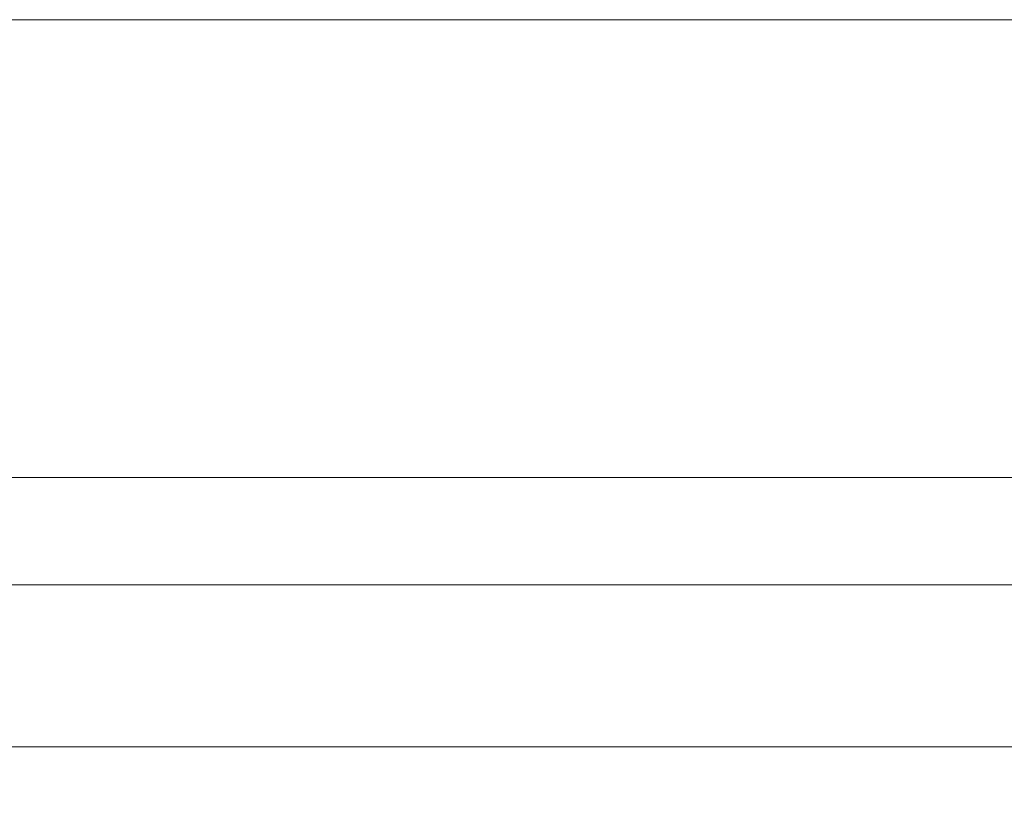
# Model space of a CAD drawing. Header units: inches. Extents: x -30 to 641, y 180 to 601.
# Tile 186 of 234: x 409 to 448, y 558 to 589. Entities that reach past the tile are written whole.
import ezdxf

# ---------------------------------------------------------------- set-up
doc = ezdxf.new("R2010")
doc.units = ezdxf.units.IN
doc.header["$MEASUREMENT"] = 0
doc.layers.add('1', color=7, linetype='Continuous')

# ---------------------------------------------------------------- blocks, each defined once
blk = doc.blocks.new('block 3')
at = {"layer": '1', "color": 8, "lineweight": 18, "true_color": 0x808080}
blk.add_lwpolyline([(554.57, 566.574), (-18.129, 566.574)], dxfattribs=at)
blk = doc.blocks.new('block 56')
at = {"layer": '1', "color": 155, "lineweight": 18, "true_color": 0x4c7299}
blk.add_lwpolyline([(398.115, 560.224), (529.679, 560.224)], dxfattribs=at)
blk = doc.blocks.new('block 1461')
at = {"layer": '1', "color": 18, "lineweight": 13, "true_color": 0x4c0000}
blk.add_lwpolyline([(398.115, 560.224), (529.679, 560.224)], dxfattribs=at)
blk = doc.blocks.new('block 1536')
at = {"layer": '1', "color": 18, "lineweight": 13, "true_color": 0x4c0000}
blk.add_lwpolyline([(398.115, 560.224), (529.679, 560.224)], dxfattribs=at)
blk = doc.blocks.new('block 5115')
at = {"layer": '1', "color": 35, "lineweight": 13, "true_color": 0x99724c}
blk.add_lwpolyline([(-11.779, 588.746), (548.22, 588.746)], dxfattribs=at)
blk = doc.blocks.new('block 5771')
at = {"layer": '1', "color": 18, "lineweight": 13, "true_color": 0x4c0000}
blk.add_lwpolyline([(292.04, 560.224), (329.444, 560.224), (366.849, 560.224), (385.551, 560.224), (390.227, 560.224), (392.565, 560.224), (393.615, 560.105), (393.78, 558.925), (395.65, 557.533), (397.75, 558.545), (398.763, 560.224), (401.101, 560.224), (475.91, 560.224), (513.314, 560.224), (522.666, 560.224), (527.341, 560.224)], dxfattribs=at)
blk = doc.blocks.new('block 9285')
at = {"layer": '1', "color": 35, "lineweight": 13, "true_color": 0x99724c}
blk.add_lwpolyline([(395.865, 570.785), (531.929, 570.785)], dxfattribs=at)

msp = doc.modelspace()

# ---------------------------------------------------------------- block references
at = {"layer": '1'}
for name in ['block 5115', 'block 9285', 'block 3', 'block 5771', 'block 56', 'block 1461', 'block 1536']:
    msp.add_blockref(name, (0, 0), dxfattribs=at)

doc.saveas('drawing.dxf')
